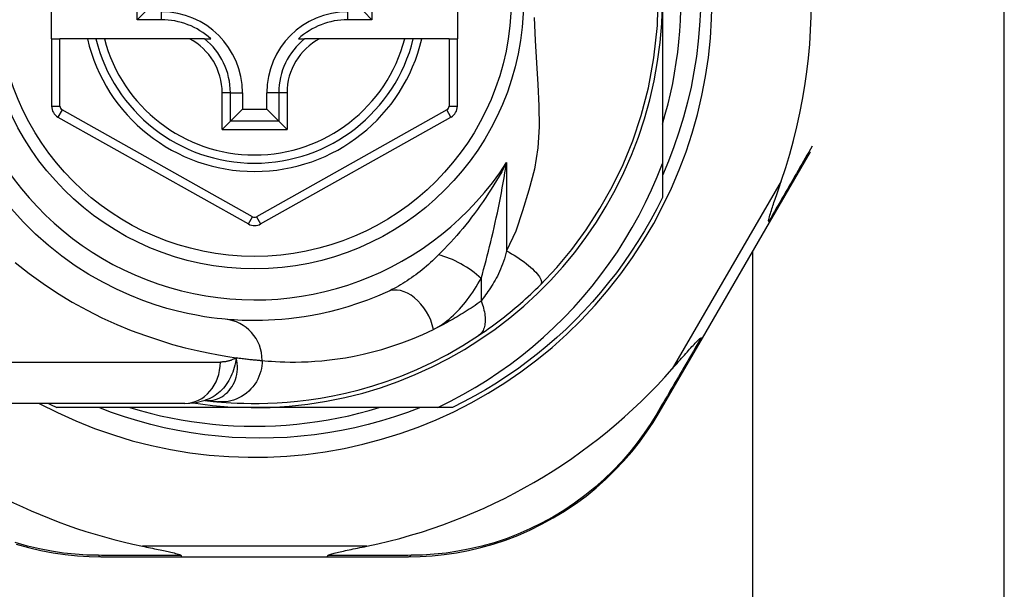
# Model space of a CAD drawing. Header units: inches. Extents: x 4 to 105, y 5 to 58.
# Tile 69 of 133: x 4.718 to 5.655, y 34.478 to 35.019. Entities that reach past the tile are written whole.
import ezdxf

# ---------------------------------------------------------------- set-up
doc = ezdxf.new("R2010")
doc.units = ezdxf.units.IN
doc.header["$MEASUREMENT"] = 0
doc.layers.add('Visible Edges(ANSI)', color=7, linetype='Continuous', lineweight=25)
doc.layers.add('Visible Tangent Edges(ANSI)', color=7, linetype='Continuous', lineweight=25)

msp = doc.modelspace()

# ---------------------------------------------------------------- linework, layer by layer
at = {"layer": 'Visible Edges(ANSI)'}
for p, q in [((5.65486, 32.48825), (5.65486, 36.3475)), ((4.74886, 35.0011), (4.74886, 35.07591)), ((5.13469, 35.07591), (5.13469, 35.0011)), ((4.8302, 35.01936), (4.8302, 35.05765)), ((5.05353, 35.05765), (5.05353, 35.01936)), ((5.32966, 35.0385), (5.32966, 34.88259)), ((4.8302, 35.01936), (4.83778, 35.02694)), ((5.05353, 35.01936), (5.04595, 35.02694)), ((4.85328, 35.01936), (4.8302, 35.01936)), ((5.05353, 35.01936), (5.03045, 35.01936)), ((4.74886, 35.0011), (4.74886, 34.93715)), ((4.74886, 35.0011), (4.75674, 35.0011)), ((4.78282, 35.0011), (4.75674, 35.0011)), ((4.79092, 35.0011), (4.78282, 35.0011)), ((4.79904, 35.0011), (4.79092, 35.0011)), ((4.88002, 35.0011), (4.79904, 35.0011)), ((4.8943, 35.0011), (4.88002, 35.0011)), ((4.8943, 35.0011), (4.90021, 35.0011)), ((4.98352, 35.0011), (4.98943, 35.0011)), ((5.00371, 35.0011), (4.98943, 35.0011)), ((5.08469, 35.0011), (5.00371, 35.0011)), ((5.09281, 35.0011), (5.08469, 35.0011)), ((5.10091, 35.0011), (5.09281, 35.0011)), ((5.12682, 35.0011), (5.10091, 35.0011)), ((5.12682, 35.0011), (5.13469, 35.0011)), ((5.13469, 34.93715), (5.13469, 35.0011)), ((4.9303, 34.94992), (4.9303, 34.93442)), ((4.95343, 34.93442), (4.95343, 34.94992)), ((4.91887, 34.92299), (4.9303, 34.93442)), ((4.9303, 34.93442), (4.95343, 34.93442)), ((4.96486, 34.92299), (4.95343, 34.93442)), ((4.7549, 34.92685), (4.93608, 34.82521)), ((4.91887, 34.92299), (4.91103, 34.91515)), ((4.94764, 34.82521), (5.12866, 34.92685)), ((4.9727, 34.91515), (4.96486, 34.92299)), ((5.43154, 34.8267), (5.47045, 34.89369)), ((5.32966, 34.88259), (5.32966, 34.85042)), ((5.3677, 34.71681), (5.43154, 34.8267)), ((5.41567, 32.57425), (5.41567, 34.79939)), ((5.32666, 34.64615), (5.3677, 34.71681)), ((4.89456, 34.65757), (4.89461, 34.65757)), ((4.87543, 34.65465), (4.63817, 34.65465)), ((4.94186, 34.65071), (4.75378, 34.65071)), ((5.11616, 34.65071), (4.94186, 34.65071)), ((5.12995, 34.65071), (5.11616, 34.65071)), ((4.79576, 34.50898), (4.87281, 34.50898)), ((4.87281, 34.50898), (5.01092, 34.50898)), ((5.01092, 34.50898), (5.08835, 34.50898))]:
    msp.add_line(p, q, dxfattribs=at)
at = {"layer": 'Visible Edges(ANSI)', "flags": 128}
for points in [[(5.21375, 34.76754), (5.22922, 34.78399), (5.24343, 34.80096), (5.25713, 34.81952), (5.27033, 34.83986), (5.282, 34.86058), (5.29226, 34.88174), (5.30143, 34.90409), (5.30954, 34.92823), (5.31643, 34.95454), (5.32171, 34.98315), (5.32492, 35.01373), (5.32567, 35.04489)], [(5.36587, 35.02856), (5.3651, 35.01379), (5.36382, 34.99904), (5.36202, 34.98437), (5.35972, 34.96978), (5.35691, 34.9553), (5.3536, 34.94093), (5.34979, 34.92669), (5.34549, 34.91259), (5.3407, 34.89865), (5.33542, 34.88487), (5.32966, 34.87127)], [(5.32966, 34.91995), (5.33247, 34.92958), (5.33504, 34.93926), (5.33738, 34.94902), (5.33947, 34.95882), (5.34132, 34.96867), (5.34292, 34.97857), (5.34428, 34.9885), (5.34539, 34.99847), (5.34626, 35.00845), (5.34688, 35.01846), (5.34725, 35.02848)], [(5.11616, 34.65071), (5.1282, 34.65668), (5.14004, 34.66303), (5.15168, 34.66974), (5.1631, 34.67683), (5.17429, 34.68428), (5.18525, 34.69208), (5.19596, 34.70023), (5.20643, 34.70873), (5.21662, 34.71757), (5.22652, 34.72673), (5.23611, 34.73618), (5.24539, 34.74593), (5.25435, 34.75596), (5.26298, 34.76627), (5.27128, 34.77686), (5.27923, 34.78771), (5.28685, 34.79881), (5.2941, 34.81016), (5.301, 34.82176), (5.30752, 34.83356), (5.31365, 34.84556), (5.31938, 34.85774), (5.32472, 34.87009), (5.32966, 34.88259)], [(5.4309, 34.82772), (5.43076, 34.82845), (5.43089, 34.82952), (5.43116, 34.83076), (5.4315, 34.83209), (5.4319, 34.83352), (5.43236, 34.83503), (5.43285, 34.8366), (5.43335, 34.83817), (5.43385, 34.8397), (5.43433, 34.84116), (5.4348, 34.84257), (5.43529, 34.84404), (5.43581, 34.84558), (5.43635, 34.84718), (5.43692, 34.84885), (5.43751, 34.85057), (5.43811, 34.85234), (5.43874, 34.85416), (5.43938, 34.85603), (5.44003, 34.85795), (5.44071, 34.8599), (5.44139, 34.8619), (5.44209, 34.86393), (5.4428, 34.866)], [(5.32966, 34.85042), (5.32428, 34.83971), (5.3186, 34.82915), (5.31263, 34.81875), (5.30638, 34.80852), (5.29984, 34.79847), (5.29302, 34.78861), (5.28594, 34.77894), (5.27858, 34.76947), (5.27097, 34.76021), (5.2631, 34.75116), (5.25499, 34.74234), (5.24663, 34.73374), (5.23803, 34.72538), (5.22921, 34.71727), (5.22016, 34.7094), (5.2109, 34.70178), (5.20143, 34.69443), (5.19176, 34.68735), (5.1819, 34.68053), (5.17185, 34.67399), (5.16162, 34.66774), (5.15122, 34.66177), (5.14066, 34.65609), (5.12995, 34.65071)], [(4.91384, 34.73468), (4.91061, 34.73499), (4.90624, 34.73547), (4.90077, 34.73617), (4.89422, 34.73712), (4.88667, 34.73841), (4.87814, 34.7401), (4.8687, 34.74228), (4.85838, 34.74503), (4.84726, 34.74846), (4.83547, 34.75262), (4.82315, 34.75755), (4.81043, 34.76327), (4.79746, 34.76982), (4.78437, 34.77723), (4.77131, 34.78551), (4.75841, 34.7947), (4.74584, 34.80476), (4.73365, 34.81563), (4.72194, 34.82724), (4.71076, 34.83954)], [(5.43154, 34.8267), (5.43155, 34.82673), (5.43156, 34.82675), (5.43156, 34.82678), (5.43156, 34.8268), (5.43156, 34.82683), (5.43155, 34.82686), (5.43154, 34.8269), (5.43153, 34.82693), (5.43151, 34.82697), (5.4315, 34.827), (5.43147, 34.82704), (5.43145, 34.82709), (5.43142, 34.82713), (5.43139, 34.82717), (5.43135, 34.82722), (5.43132, 34.82727), (5.43127, 34.82732), (5.43123, 34.82737), (5.43118, 34.82742), (5.43113, 34.82748), (5.43108, 34.82754), (5.43102, 34.82759), (5.43096, 34.82765), (5.4309, 34.82772)], [(5.06833, 34.76083), (5.05868, 34.75663), (5.04917, 34.75288), (5.03983, 34.74954), (5.0307, 34.74661), (5.02181, 34.74405), (5.01317, 34.74184), (5.00481, 34.73995), (4.99675, 34.73836), (4.98901, 34.73705), (4.98158, 34.73598), (4.97447, 34.73512), (4.96769, 34.73447), (4.96124, 34.734), (4.95514, 34.73367), (4.94938, 34.73348), (4.94398, 34.73339), (4.93893, 34.7334), (4.93424, 34.73347), (4.92992, 34.73361), (4.92596, 34.73379), (4.92237, 34.734), (4.91915, 34.73422), (4.91631, 34.73446), (4.91384, 34.73468)], [(5.1548, 34.71912), (5.15716, 34.72071), (5.15956, 34.72235), (5.16199, 34.72404), (5.16445, 34.72577), (5.16694, 34.72755), (5.16944, 34.72938), (5.17195, 34.73125), (5.17448, 34.73316), (5.17702, 34.73511), (5.17956, 34.7371), (5.18212, 34.73913), (5.18467, 34.74119), (5.1872, 34.74328), (5.18972, 34.74539), (5.19222, 34.74753), (5.1947, 34.74968), (5.19717, 34.75186), (5.19961, 34.75405), (5.20203, 34.75626), (5.20443, 34.75849), (5.2068, 34.76073), (5.20914, 34.76299), (5.21146, 34.76526), (5.21375, 34.76754)], [(4.90661, 34.65627), (4.91033, 34.65594), (4.91471, 34.65561), (4.91974, 34.65528), (4.92542, 34.655), (4.93175, 34.65478), (4.93871, 34.65466), (4.9463, 34.65467), (4.95452, 34.65486), (4.96335, 34.65525), (4.97278, 34.65589), (4.98281, 34.65684), (4.99341, 34.65812), (5.00456, 34.6598), (5.01626, 34.66192), (5.02847, 34.66454), (5.04117, 34.66771), (5.05432, 34.67149), (5.06787, 34.67592), (5.0818, 34.68106), (5.09605, 34.68697), (5.11054, 34.69369), (5.12522, 34.70127), (5.13998, 34.70973), (5.1548, 34.71912)], [(5.33915, 34.68756), (5.34068, 34.6893), (5.34219, 34.69102), (5.34368, 34.69271), (5.34514, 34.69437), (5.34658, 34.696), (5.34798, 34.6976), (5.34935, 34.69915), (5.35069, 34.70067), (5.35199, 34.70213), (5.35324, 34.70355), (5.35445, 34.70491), (5.35562, 34.70621), (5.35673, 34.70745), (5.3578, 34.70863), (5.35881, 34.70974), (5.35977, 34.71078), (5.36074, 34.71183), (5.36175, 34.71289), (5.36275, 34.71391), (5.3637, 34.71486), (5.36459, 34.71567), (5.36536, 34.71631), (5.36599, 34.71673), (5.36651, 34.71686)], [(5.3677, 34.71681), (5.36769, 34.71679), (5.36767, 34.71677), (5.36765, 34.71676), (5.36763, 34.71674), (5.3676, 34.71673), (5.36757, 34.71672), (5.36754, 34.71671), (5.3675, 34.7167), (5.36747, 34.7167), (5.36742, 34.7167), (5.36738, 34.7167), (5.36733, 34.7167), (5.36728, 34.7167), (5.36722, 34.71671), (5.36716, 34.71671), (5.3671, 34.71672), (5.36704, 34.71673), (5.36697, 34.71675), (5.3669, 34.71676), (5.36683, 34.71678), (5.36675, 34.7168), (5.36668, 34.71682), (5.36659, 34.71684), (5.36651, 34.71686)], [(4.87543, 34.65465), (4.88497, 34.65535), (4.89486, 34.65767)], [(4.89461, 34.65757), (4.89527, 34.65749), (4.89591, 34.65741), (4.89654, 34.65733), (4.89716, 34.65726), (4.89776, 34.65719), (4.89835, 34.65712), (4.89892, 34.65706), (4.89949, 34.65699), (4.90004, 34.65693), (4.90057, 34.65687), (4.90109, 34.65682), (4.9016, 34.65676), (4.90209, 34.65671), (4.90257, 34.65666), (4.90304, 34.65661), (4.90349, 34.65657), (4.90393, 34.65653), (4.90435, 34.65648), (4.90476, 34.65644), (4.90516, 34.6564), (4.90554, 34.65637), (4.90591, 34.65633), (4.90627, 34.6563), (4.90661, 34.65627)], [(5.09965, 34.65071), (5.08741, 34.64611), (5.07502, 34.64189), (5.06251, 34.63806), (5.04991, 34.63463), (5.03722, 34.6316), (5.02444, 34.62896), (5.0116, 34.62673), (4.9987, 34.6249), (4.98574, 34.62347), (4.97275, 34.62245), (4.95972, 34.62183), (4.94667, 34.62163), (4.9336, 34.62183), (4.92053, 34.62244), (4.90749, 34.62346), (4.8945, 34.62489), (4.88157, 34.62673), (4.86872, 34.62896), (4.85595, 34.6316), (4.84328, 34.63464), (4.83071, 34.63807), (4.81825, 34.64189), (4.80591, 34.64611), (4.7937, 34.65071)], [(4.82331, 34.65071), (4.83293, 34.6479), (4.84262, 34.64532), (4.85237, 34.64299), (4.86218, 34.6409), (4.87203, 34.63905), (4.88193, 34.63745), (4.89186, 34.63609), (4.90183, 34.63497), (4.91181, 34.63411), (4.92182, 34.63349), (4.93184, 34.63312), (4.94186, 34.63299), (4.95189, 34.63312), (4.96191, 34.63349), (4.97191, 34.63411), (4.9819, 34.63497), (4.99186, 34.63609), (5.0018, 34.63745), (5.01169, 34.63905), (5.02155, 34.6409), (5.03135, 34.64299), (5.0411, 34.64532), (5.05079, 34.6479), (5.06042, 34.65071)], [(5.08835, 34.50898), (5.09942, 34.5092), (5.11072, 34.50989), (5.1222, 34.51106), (5.13379, 34.51275), (5.14546, 34.51496), (5.15717, 34.51771), (5.16887, 34.521), (5.18054, 34.52485), (5.19212, 34.52928), (5.20356, 34.53426), (5.21483, 34.53977), (5.22586, 34.5458), (5.23661, 34.55231), (5.24703, 34.55927), (5.25708, 34.56667), (5.2667, 34.57447), (5.27587, 34.58263), (5.28458, 34.5911), (5.29281, 34.59984), (5.30057, 34.60881), (5.30784, 34.61797), (5.31462, 34.62727), (5.32089, 34.63668), (5.32666, 34.64615)], [(4.71503, 34.52107), (4.72676, 34.51776), (4.73849, 34.515), (4.75019, 34.51277), (4.76182, 34.51107), (4.77333, 34.50989), (4.78466, 34.5092), (4.79576, 34.50898)], [(4.8352, 34.51898), (4.8372, 34.51857), (4.83917, 34.51816), (4.84111, 34.51776), (4.84301, 34.51737), (4.84488, 34.51698), (4.84671, 34.51661), (4.8485, 34.51623), (4.85024, 34.51587), (4.85194, 34.51551), (4.85358, 34.51517), (4.85516, 34.51483), (4.85669, 34.5145), (4.85816, 34.51418), (4.85957, 34.51387), (4.86091, 34.51357), (4.86228, 34.51326), (4.86375, 34.51292), (4.86526, 34.51256), (4.86674, 34.51218), (4.86816, 34.5118), (4.86945, 34.51141), (4.87066, 34.511), (4.87164, 34.51056), (4.8722, 34.51005)], [(5.01152, 34.51005), (5.01192, 34.51046), (5.01263, 34.51082), (5.01346, 34.51114), (5.01441, 34.51146), (5.01542, 34.51175), (5.01648, 34.51205), (5.01765, 34.51235), (5.01892, 34.51266), (5.02028, 34.51299), (5.02172, 34.51333), (5.02324, 34.51367), (5.02483, 34.51402), (5.02649, 34.51438), (5.0282, 34.51475), (5.02997, 34.51513), (5.03181, 34.51552), (5.03371, 34.51592), (5.03568, 34.51633), (5.0377, 34.51675), (5.03977, 34.51717), (5.0419, 34.51761), (5.04407, 34.51806), (5.04628, 34.51851), (5.04853, 34.51898)], [(4.87281, 34.50898), (4.87278, 34.50898), (4.87275, 34.50898), (4.87273, 34.50899), (4.8727, 34.50901), (4.87268, 34.50902), (4.87265, 34.50905), (4.87263, 34.50907), (4.8726, 34.5091), (4.87257, 34.50913), (4.87255, 34.50917), (4.87252, 34.50921), (4.8725, 34.50925), (4.87247, 34.5093), (4.87245, 34.50935), (4.87242, 34.5094), (4.8724, 34.50946), (4.87237, 34.50952), (4.87235, 34.50958), (4.87232, 34.50965), (4.8723, 34.50973), (4.87228, 34.5098), (4.87225, 34.50988), (4.87223, 34.50996), (4.8722, 34.51005)], [(5.01092, 34.50898), (5.01095, 34.50898), (5.01097, 34.50898), (5.011, 34.50899), (5.01102, 34.50901), (5.01105, 34.50902), (5.01108, 34.50905), (5.0111, 34.50907), (5.01113, 34.5091), (5.01115, 34.50913), (5.01118, 34.50917), (5.0112, 34.50921), (5.01123, 34.50925), (5.01125, 34.5093), (5.01128, 34.50935), (5.0113, 34.5094), (5.01133, 34.50946), (5.01135, 34.50952), (5.01138, 34.50958), (5.0114, 34.50965), (5.01143, 34.50973), (5.01145, 34.5098), (5.01148, 34.50988), (5.0115, 34.50996), (5.01152, 34.51005)]]:
    msp.add_lwpolyline(points, dxfattribs=at)
at = {"layer": 'Visible Edges(ANSI)'}
msp.add_circle((4.94186, 35.0385), 0.25591, dxfattribs=at)
for centre, radius, start, end in [((4.94186, 35.0385), 0.43504, 241.92751, 118.07249), ((4.94186, 35.0385), 0.3878, 261.33391, 70.21195), ((4.94186, 35.03765), 0.52953, 341.08535, 27.06854), ((4.85328, 34.94992), 0.07702, 0, 90), ((5.03045, 34.94992), 0.07702, 90, 180), ((4.85328, 34.94992), 0.06944, 47.48259, 90), ((5.03045, 34.94992), 0.06944, 90, 132.51741), ((4.94186, 35.0385), 0.15551, 193.91643, 346.08357), ((4.76067, 34.93715), 0.01181, 180, 240.70877), ((5.12288, 34.93715), 0.01181, 299.31319, 0), ((4.94186, 34.83551), 0.01181, 240.70877, 299.31319), ((4.94186, 35.03765), 0.52953, 281.6205, 318.6133), ((4.94186, 35.03765), 0.52953, 226.3272, 258.3795), ((4.94186, 35.0385), 0.431, 242.95157, 244.12615)]:
    msp.add_arc(centre, radius, start, end, dxfattribs=at)
at = {"layer": 'Visible Tangent Edges(ANSI)'}
for p, q in [((4.85328, 35.01936), (4.85328, 35.02694)), ((5.03045, 35.01936), (5.03045, 35.02694)), ((4.75674, 34.93715), (4.75674, 35.0011)), ((5.12682, 35.0011), (5.12682, 34.93715)), ((4.91103, 34.91515), (4.91103, 34.94992)), ((4.91887, 34.94992), (4.91103, 34.94992)), ((4.91887, 34.92299), (4.91887, 34.94992)), ((4.91887, 34.94992), (4.9303, 34.94992)), ((4.96486, 34.94992), (4.95343, 34.94992)), ((4.9727, 34.94992), (4.96486, 34.94992)), ((4.96486, 34.94992), (4.96486, 34.92299)), ((4.9727, 34.94992), (4.9727, 34.91515)), ((4.74886, 34.93715), (4.75674, 34.93715)), ((5.12682, 34.93715), (5.13469, 34.93715)), ((4.75875, 34.93372), (4.7549, 34.92685)), ((4.93993, 34.83208), (4.75875, 34.93372)), ((5.12481, 34.93372), (4.94379, 34.83208)), ((5.12866, 34.92685), (5.12481, 34.93372)), ((4.96486, 34.92299), (4.91887, 34.92299)), ((4.91103, 34.91515), (4.9727, 34.91515)), ((5.18157, 34.88354), (5.18157, 34.79961)), ((5.4428, 34.866), (5.33915, 34.68756)), ((4.93608, 34.82521), (4.93993, 34.83208)), ((4.94379, 34.83208), (4.94764, 34.82521)), ((5.15726, 34.77354), (5.15726, 34.75188)), ((4.63817, 34.69402), (4.90933, 34.69402)), ((5.04853, 34.51898), (4.8352, 34.51898))]:
    msp.add_line(p, q, dxfattribs=at)
at = {"layer": 'Visible Tangent Edges(ANSI)', "flags": 128}
for points in [[(5.20789, 35.0213), (5.20877, 34.99961), (5.20998, 34.97839), (5.21121, 34.95772), (5.21215, 34.93746), (5.21236, 34.91748), (5.21128, 34.89757), (5.20818, 34.87744), (5.20259, 34.85741), (5.19665, 34.83778), (5.19021, 34.81854), (5.18157, 34.79961)], [(5.47208, 34.89913), (5.47046, 34.89632), (5.46883, 34.89349), (5.46719, 34.89064), (5.46554, 34.88778), (5.46389, 34.8849), (5.46222, 34.882), (5.46055, 34.8791), (5.45886, 34.87618), (5.45717, 34.87324), (5.45547, 34.87029), (5.45376, 34.86733), (5.45205, 34.86435), (5.45032, 34.86136), (5.44859, 34.85836), (5.44685, 34.85534), (5.44511, 34.85232), (5.44335, 34.84928), (5.44159, 34.84623), (5.43983, 34.84317), (5.43805, 34.8401), (5.43627, 34.83702), (5.43449, 34.83393), (5.4327, 34.83083), (5.4309, 34.82772)], [(5.18157, 34.88354), (5.17926, 34.87921), (5.17689, 34.87493), (5.17448, 34.8707), (5.17202, 34.86653), (5.16952, 34.86241), (5.16698, 34.85835), (5.1644, 34.85435), (5.16179, 34.8504), (5.15914, 34.84652), (5.15646, 34.84269), (5.15375, 34.83893), (5.15101, 34.83523), (5.14825, 34.8316), (5.14547, 34.82803), (5.14266, 34.82451), (5.13983, 34.82105), (5.13698, 34.81766), (5.13412, 34.81433), (5.13124, 34.81106), (5.12836, 34.80787), (5.12547, 34.80474), (5.12259, 34.8017), (5.11973, 34.79873), (5.11687, 34.79585)], [(5.15726, 34.77354), (5.15846, 34.77767), (5.15964, 34.78188), (5.16082, 34.78616), (5.16199, 34.7905), (5.16314, 34.79488), (5.16428, 34.79931), (5.16541, 34.80378), (5.16651, 34.80828), (5.1676, 34.81282), (5.16867, 34.81737), (5.16972, 34.82195), (5.17075, 34.82656), (5.17177, 34.83119), (5.17276, 34.83585), (5.17374, 34.84053), (5.17469, 34.84524), (5.17563, 34.84997), (5.17654, 34.85472), (5.17743, 34.85949), (5.17831, 34.86427), (5.17916, 34.86907), (5.17998, 34.87388), (5.18079, 34.87871), (5.18157, 34.88354)], [(5.18157, 34.79961), (5.18089, 34.79703), (5.18016, 34.79449), (5.17939, 34.79197), (5.17858, 34.7895), (5.17772, 34.78707), (5.17683, 34.7847), (5.17589, 34.78237), (5.17491, 34.78011), (5.17389, 34.7779), (5.17284, 34.77577), (5.17176, 34.77371), (5.17066, 34.77173), (5.16952, 34.76984), (5.16838, 34.76801), (5.16724, 34.76623), (5.1661, 34.76448), (5.16496, 34.76276), (5.16383, 34.76109), (5.16271, 34.75945), (5.1616, 34.75785), (5.16049, 34.75629), (5.1594, 34.75478), (5.15833, 34.7533), (5.15726, 34.75188)], [(5.18157, 34.79961), (5.18393, 34.79829), (5.18633, 34.79689), (5.18873, 34.79543), (5.19113, 34.79391), (5.19351, 34.79234), (5.19585, 34.79073), (5.19813, 34.78909), (5.20033, 34.78743), (5.20242, 34.78576), (5.2044, 34.7841), (5.20623, 34.78245), (5.20791, 34.78084), (5.20942, 34.77927), (5.21075, 34.77776), (5.21189, 34.77632), (5.21284, 34.77496), (5.21359, 34.77368), (5.21414, 34.7725), (5.21451, 34.77142), (5.21469, 34.77044), (5.21469, 34.76956), (5.21453, 34.76878), (5.21421, 34.76811), (5.21375, 34.76754)], [(4.71433, 34.78874), (4.72737, 34.77831), (4.74079, 34.76851), (4.75452, 34.75937), (4.76851, 34.75093), (4.78262, 34.74321), (4.79674, 34.73618), (4.81078, 34.72983), (4.82462, 34.72414), (4.83817, 34.71908), (4.85131, 34.71465), (4.86394, 34.71081), (4.87597, 34.70756), (4.88728, 34.70485), (4.89781, 34.70261), (4.90753, 34.70079), (4.91641, 34.69932), (4.92439, 34.69816)], [(5.11687, 34.79585), (5.11497, 34.79397), (5.11305, 34.79212), (5.11111, 34.79031), (5.10916, 34.78852), (5.10719, 34.78677), (5.10521, 34.78505), (5.10322, 34.78337), (5.10121, 34.78172), (5.0992, 34.78011), (5.09718, 34.77854), (5.09515, 34.777), (5.09312, 34.77551), (5.09107, 34.77405), (5.08902, 34.77263), (5.08696, 34.77125), (5.08489, 34.76991), (5.08282, 34.76861), (5.08074, 34.76735), (5.07866, 34.76614), (5.07659, 34.76498), (5.07451, 34.76387), (5.07244, 34.7628), (5.07038, 34.76179), (5.06833, 34.76083)], [(5.11211, 34.725), (5.11427, 34.72611), (5.11641, 34.72732), (5.11854, 34.72864), (5.12066, 34.73005), (5.12275, 34.73156), (5.12483, 34.73315), (5.12689, 34.73483), (5.12892, 34.7366), (5.13092, 34.73844), (5.1329, 34.74035), (5.13485, 34.74233), (5.13676, 34.74437), (5.13865, 34.74649), (5.14051, 34.74866), (5.14233, 34.7509), (5.14413, 34.75321), (5.1459, 34.75557), (5.14763, 34.75799), (5.14933, 34.76046), (5.15099, 34.76298), (5.15262, 34.76556), (5.15421, 34.76818), (5.15576, 34.77084), (5.15726, 34.77354)], [(5.15726, 34.75188), (5.15536, 34.75053), (5.15346, 34.74921), (5.15156, 34.7479), (5.14966, 34.74662), (5.14777, 34.74536), (5.14589, 34.74413), (5.144, 34.74291), (5.14212, 34.74171), (5.14023, 34.74053), (5.13834, 34.73937), (5.13645, 34.73822), (5.13456, 34.73709), (5.13267, 34.73598), (5.13079, 34.73489), (5.1289, 34.73382), (5.12702, 34.73277), (5.12514, 34.73173), (5.12327, 34.73072), (5.1214, 34.72972), (5.11953, 34.72874), (5.11767, 34.72778), (5.11581, 34.72684), (5.11396, 34.72591), (5.11211, 34.725)], [(5.15726, 34.75188), (5.15793, 34.7502), (5.15854, 34.7485), (5.1591, 34.74679), (5.15961, 34.74507), (5.16004, 34.74336), (5.16042, 34.74164), (5.16072, 34.73994), (5.16095, 34.73826), (5.16111, 34.73661), (5.16119, 34.73499), (5.1612, 34.73342), (5.16112, 34.73189), (5.16097, 34.73042), (5.16074, 34.72901), (5.16044, 34.72766), (5.16006, 34.72639), (5.15961, 34.72519), (5.1591, 34.72407), (5.15852, 34.72304), (5.15788, 34.72208), (5.15718, 34.72121), (5.15643, 34.72043), (5.15564, 34.71973), (5.1548, 34.71912)], [(4.94909, 34.69547), (4.95169, 34.69522), (4.95469, 34.69496), (4.95809, 34.69471), (4.96188, 34.69447), (4.96606, 34.69426), (4.97062, 34.69411), (4.97557, 34.69403), (4.98089, 34.69402), (4.98659, 34.69412), (4.99267, 34.69434), (4.99911, 34.6947), (5.00591, 34.69524), (5.01307, 34.69598), (5.02057, 34.69694), (5.02841, 34.69815), (5.03658, 34.69964), (5.04508, 34.70143), (5.0539, 34.70356), (5.06302, 34.70605), (5.07241, 34.70894), (5.08204, 34.71226), (5.09189, 34.71602), (5.10193, 34.72026), (5.11211, 34.725)], [(5.36651, 34.71686), (5.36467, 34.71371), (5.36284, 34.71057), (5.36101, 34.70744), (5.35919, 34.70433), (5.35737, 34.70122), (5.35557, 34.69813), (5.35376, 34.69504), (5.35197, 34.69197), (5.35018, 34.68891), (5.3484, 34.68587), (5.34662, 34.68284), (5.34486, 34.67982), (5.3431, 34.67681), (5.34135, 34.67382), (5.3396, 34.67084), (5.33787, 34.66787), (5.33614, 34.66492), (5.33442, 34.66199), (5.33271, 34.65907), (5.33101, 34.65617), (5.32931, 34.65328), (5.32763, 34.65041), (5.32596, 34.64755), (5.32429, 34.64471)], [(4.92439, 34.69816), (4.92404, 34.69577), (4.92361, 34.69342), (4.92311, 34.69112), (4.92254, 34.68886), (4.92188, 34.68665), (4.92115, 34.68449), (4.92033, 34.68238), (4.91943, 34.68032), (4.91845, 34.67832), (4.91738, 34.67637), (4.91622, 34.67448), (4.91497, 34.67266), (4.91365, 34.67092), (4.91225, 34.66925), (4.91078, 34.66767), (4.90924, 34.66617), (4.90763, 34.66476), (4.90596, 34.66344), (4.90423, 34.66222), (4.90244, 34.66109), (4.9006, 34.66008), (4.89872, 34.65916), (4.89681, 34.65836), (4.89485, 34.65767)], [(4.89589, 34.65747), (4.89807, 34.65744), (4.90025, 34.6576), (4.90242, 34.65793), (4.90455, 34.65846), (4.90663, 34.65916), (4.90866, 34.66003), (4.91062, 34.66108), (4.91251, 34.6623), (4.91431, 34.66368), (4.91601, 34.66522), (4.9176, 34.66691), (4.91907, 34.66874), (4.92041, 34.6707), (4.92161, 34.67279), (4.92267, 34.67499), (4.92357, 34.6773), (4.92431, 34.6797), (4.92488, 34.68218), (4.92527, 34.68473), (4.92548, 34.68734), (4.92551, 34.69), (4.92534, 34.6927), (4.92497, 34.69542), (4.92439, 34.69816)], [(4.94909, 34.69547), (4.94901, 34.69302), (4.94877, 34.69051), (4.94836, 34.68797), (4.94777, 34.6854), (4.947, 34.68282), (4.94604, 34.68026), (4.94488, 34.67774), (4.94353, 34.67527), (4.942, 34.67288), (4.94029, 34.6706), (4.9384, 34.66843), (4.93636, 34.6664), (4.93418, 34.66453), (4.93188, 34.66283), (4.92947, 34.66132), (4.92698, 34.65999), (4.92443, 34.65886), (4.92184, 34.65793), (4.91923, 34.6572), (4.91663, 34.65666), (4.91405, 34.65631), (4.91151, 34.65613), (4.90903, 34.65612), (4.90661, 34.65627)], [(4.92439, 34.69816), (4.92384, 34.69781), (4.92328, 34.69748), (4.92272, 34.69717), (4.92215, 34.69687), (4.92156, 34.69659), (4.92098, 34.69632), (4.92038, 34.69606), (4.91978, 34.69583), (4.91917, 34.6956), (4.91856, 34.69539), (4.91793, 34.6952), (4.91731, 34.69502), (4.91667, 34.69486), (4.91603, 34.69471), (4.91538, 34.69458), (4.91473, 34.69446), (4.91407, 34.69435), (4.91341, 34.69426), (4.91274, 34.69419), (4.91207, 34.69413), (4.91139, 34.69408), (4.91071, 34.69404), (4.91002, 34.69402), (4.90933, 34.69402)], [(4.92439, 34.69816), (4.92585, 34.69796), (4.92728, 34.69777), (4.92867, 34.69759), (4.93002, 34.69742), (4.93134, 34.69726), (4.93262, 34.69711), (4.93386, 34.69696), (4.93506, 34.69683), (4.93623, 34.6967), (4.93736, 34.69657), (4.93845, 34.69646), (4.9395, 34.69635), (4.94051, 34.69624), (4.94149, 34.69615), (4.94242, 34.69606), (4.94332, 34.69597), (4.94418, 34.69589), (4.945, 34.69582), (4.94578, 34.69575), (4.94652, 34.69569), (4.94722, 34.69563), (4.94788, 34.69557), (4.94851, 34.69552), (4.94909, 34.69547)], [(4.89461, 34.65757), (4.89464, 34.65756), (4.89468, 34.65756), (4.89471, 34.65755), (4.89475, 34.65755), (4.89479, 34.65755), (4.89484, 34.65754), (4.89488, 34.65754), (4.89492, 34.65753), (4.89497, 34.65753), (4.89502, 34.65753), (4.89507, 34.65752), (4.89512, 34.65752), (4.89517, 34.65751), (4.89523, 34.65751), (4.89529, 34.65751), (4.89535, 34.6575), (4.89541, 34.6575), (4.89547, 34.65749), (4.89553, 34.65749), (4.8956, 34.65749), (4.89567, 34.65748), (4.89574, 34.65748), (4.89581, 34.65747), (4.89589, 34.65747)], [(5.32429, 34.64471), (5.31861, 34.63547), (5.31243, 34.62629), (5.30577, 34.61721), (5.29862, 34.60826), (5.29101, 34.5995), (5.28292, 34.59097), (5.27438, 34.58269), (5.26539, 34.57472), (5.25596, 34.56709), (5.24611, 34.55985), (5.2359, 34.55304), (5.22537, 34.54666), (5.21457, 34.54076), (5.20354, 34.53535), (5.19234, 34.53047), (5.18101, 34.52612), (5.16959, 34.52233), (5.15814, 34.51908), (5.14668, 34.51636), (5.13526, 34.51417), (5.12392, 34.51248), (5.11269, 34.51129), (5.10164, 34.51057), (5.0908, 34.51031)], [(4.79332, 34.51031), (4.78245, 34.51057), (4.77137, 34.51129), (4.76011, 34.51249), (4.74873, 34.51418), (4.73728, 34.51639), (4.7258, 34.51913), (4.71432, 34.52239)], [(4.8722, 34.51005), (4.86877, 34.51006), (4.86534, 34.51006), (4.86193, 34.51007), (4.85852, 34.51008), (4.85513, 34.51009), (4.85175, 34.5101), (4.84838, 34.51011), (4.84503, 34.51012), (4.84169, 34.51013), (4.83836, 34.51014), (4.83504, 34.51015), (4.83174, 34.51016), (4.82845, 34.51017), (4.82518, 34.51018), (4.82192, 34.5102), (4.81868, 34.51021), (4.81545, 34.51022), (4.81224, 34.51023), (4.80905, 34.51024), (4.80587, 34.51026), (4.8027, 34.51027), (4.79956, 34.51028), (4.79643, 34.5103), (4.79332, 34.51031)], [(5.0908, 34.51031), (5.08767, 34.5103), (5.08453, 34.51028), (5.08137, 34.51027), (5.07819, 34.51026), (5.075, 34.51025), (5.07179, 34.51023), (5.06856, 34.51022), (5.06532, 34.51021), (5.06206, 34.5102), (5.05878, 34.51018), (5.0555, 34.51017), (5.05219, 34.51016), (5.04887, 34.51015), (5.04554, 34.51014), (5.0422, 34.51013), (5.03884, 34.51012), (5.03547, 34.51011), (5.03208, 34.5101), (5.02868, 34.51009), (5.02528, 34.51008), (5.02186, 34.51007), (5.01842, 34.51006), (5.01498, 34.51006), (5.01152, 34.51005)]]:
    msp.add_lwpolyline(points, dxfattribs=at)
at = {"layer": 'Visible Tangent Edges(ANSI)'}
msp.add_circle((4.94186, 35.0385), 0.24409, dxfattribs=at)
for centre, radius, start, end in [((4.94186, 35.0385), 0.28543, 32.8812, 327.1188), ((4.94186, 35.0385), 0.16339, 193.23324, 346.76676), ((4.94186, 35.0385), 0.14764, 194.67485, 345.32515), ((4.85328, 34.94992), 0.05775, 0, 62.41478), ((4.85328, 34.94992), 0.06559, 0, 51.29033), ((5.03045, 34.94992), 0.06559, 128.70967, 180), ((5.03045, 34.94992), 0.05775, 117.58522, 180), ((4.76067, 34.93715), 0.00394, 180, 240.70877), ((5.12288, 34.93715), 0.00394, 299.31319, 0), ((4.94186, 34.83551), 0.00394, 240.70877, 299.31319)]:
    msp.add_arc(centre, radius, start, end, dxfattribs=at)
for centre, major_axis, ratio, start_param, end_param in [((5.13296, 34.77354), (0.034, -0.01985), 0.367954, 1.008544, 2.26339), ((5.08465, 34.725), (-0.01632, 0.03583), 0.663135, 4.419079, 6.283185), ((4.91022, 34.69547), (0.00362, 0.0392), 0.987056, 4.803178, 6.283185), ((4.87543, 34.69402), (0, -0.03937), 0.860915, 0, 1.570796), ((4.88185, 34.46116), (0.01245, 0.19646), 0.394768, 6.26267, 6.279105), ((5.31801, 34.65117), (0.00865, -0.00502), 0.487239, 5.762078, 6.283185), ((4.79576, 34.51898), (0, -0.01), 0.489692, 5.761173, 6.283185), ((5.08835, 34.51898), (0, -0.01), 0.490597, 0, 0.522348)]:
    msp.add_ellipse(centre, major_axis=major_axis, ratio=ratio, start_param=start_param, end_param=end_param, dxfattribs=at)

doc.saveas('drawing.dxf')
